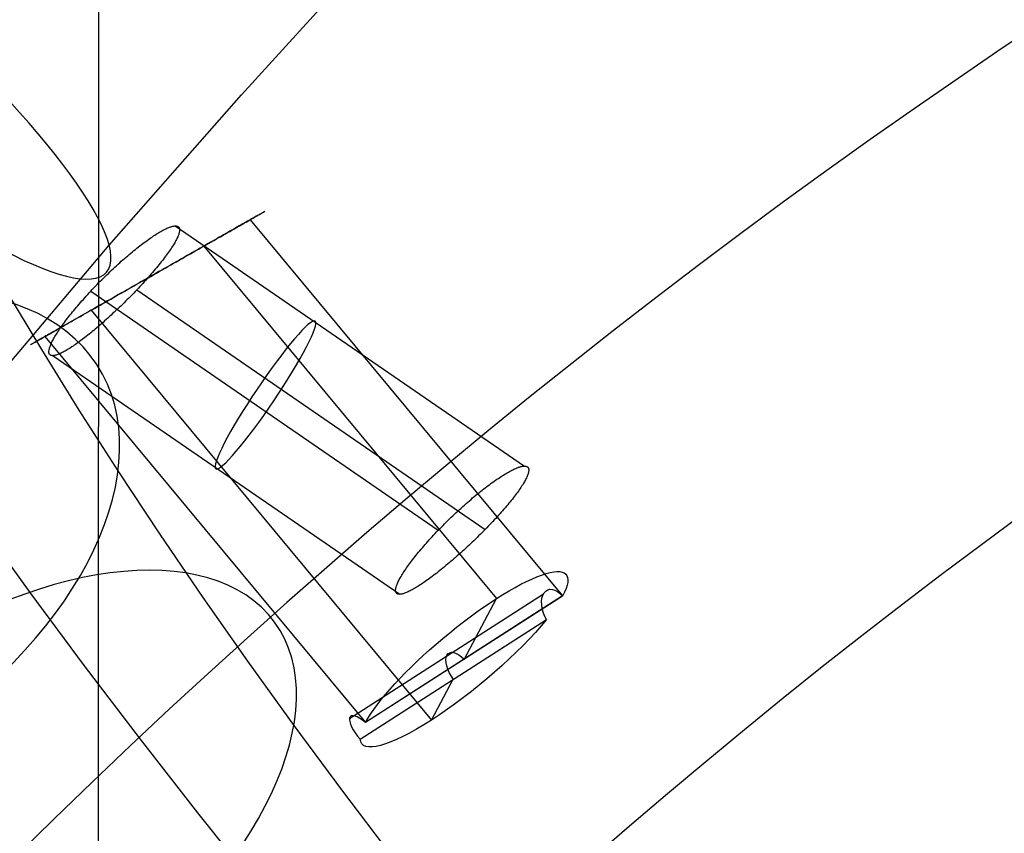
# Model space of a CAD drawing. Extents: x -260 to 296, y -277 to 294.
# Tile 111 of 241: x -180 to -157, y 169 to 187. Entities that reach past the tile are written whole.
import ezdxf

# ---------------------------------------------------------------- set-up
doc = ezdxf.new("R2010")
doc.units = 0
doc.layers.add('PREDEFINITO', color=7, linetype='CONTINUOUS')

msp = doc.modelspace()

# ---------------------------------------------------------------- linework, layer by layer
at = {"layer": 'PREDEFINITO'}
for p, q in [((-177.784, 198.536, 757.47), (-177.813, 113.667, 419.341)), ((-174.557, 185.381, 635.092), (-171.502, 188.732, 636.054)), ((-177.546, 181.978, 634.116), (-174.557, 185.381, 635.092)), ((-174.387, 182.539, 626.904), (-174.42, 182.521, 626.838)), ((-174.414, 182.524, 630.044), (-174.38, 182.543, 629.98)), ((-174.356, 182.557, 626.97), (-174.387, 182.539, 626.904)), ((-174.38, 182.543, 629.98), (-174.349, 182.561, 629.915)), ((-174.326, 182.574, 627.037), (-174.356, 182.557, 626.97)), ((-174.356, 182.557, 626.97), (-167.293, 174.047, 629.502)), ((-174.349, 182.561, 629.915), (-174.318, 182.579, 629.849)), ((-174.297, 182.591, 627.104), (-174.326, 182.574, 627.037)), ((-174.318, 182.579, 629.849), (-174.289, 182.595, 629.782)), ((-174.27, 182.606, 627.172), (-174.297, 182.591, 627.104)), ((-174.289, 182.595, 629.782), (-174.261, 182.611, 629.714)), ((-174.244, 182.621, 627.241), (-174.27, 182.606, 627.172)), ((-174.261, 182.611, 629.714), (-174.235, 182.626, 629.645)), ((-174.22, 182.635, 627.311), (-174.244, 182.621, 627.241)), ((-174.235, 182.626, 629.645), (-174.211, 182.64, 629.575)), ((-174.197, 182.648, 627.381), (-174.22, 182.635, 627.311)), ((-174.211, 182.64, 629.575), (-174.187, 182.653, 629.505)), ((-174.175, 182.66, 627.451), (-174.197, 182.648, 627.381)), ((-174.187, 182.653, 629.505), (-174.166, 182.665, 629.433)), ((-174.155, 182.671, 627.522), (-174.175, 182.66, 627.451)), ((-174.166, 182.665, 629.433), (-174.146, 182.677, 629.361)), ((-174.137, 182.682, 627.593), (-174.155, 182.671, 627.522)), ((-174.146, 182.677, 629.361), (-174.127, 182.687, 629.288)), ((-174.119, 182.692, 627.665), (-174.137, 182.682, 627.593)), ((-174.127, 182.687, 629.288), (-174.11, 182.697, 629.215)), ((-174.104, 182.701, 627.738), (-174.119, 182.692, 627.665)), ((-174.11, 182.697, 629.215), (-174.095, 182.706, 629.142)), ((-174.09, 182.709, 627.81), (-174.104, 182.701, 627.738)), ((-174.095, 182.706, 629.142), (-174.081, 182.713, 629.068)), ((-174.077, 182.716, 627.883), (-174.09, 182.709, 627.81)), ((-174.081, 182.713, 629.068), (-174.069, 182.72, 628.994)), ((-174.066, 182.722, 627.956), (-174.077, 182.716, 627.883)), ((-174.069, 182.72, 628.994), (-174.059, 182.726, 628.92)), ((-174.056, 182.728, 628.03), (-174.066, 182.722, 627.956)), ((-174.059, 182.726, 628.92), (-174.05, 182.731, 628.846)), ((-174.048, 182.733, 628.103), (-174.056, 182.728, 628.03)), ((-174.05, 182.731, 628.846), (-174.043, 182.735, 628.772)), ((-174.041, 182.736, 628.177), (-174.048, 182.733, 628.103)), ((-174.043, 182.735, 628.772), (-174.037, 182.739, 628.698)), ((-174.036, 182.739, 628.251), (-174.041, 182.736, 628.177)), ((-174.037, 182.739, 628.698), (-174.033, 182.741, 628.623)), ((-174.032, 182.741, 628.326), (-174.036, 182.739, 628.251)), ((-174.033, 182.741, 628.623), (-174.03, 182.742, 628.549)), ((-174.03, 182.743, 628.4), (-174.032, 182.741, 628.326)), ((-174.03, 182.742, 628.549), (-174.029, 182.743, 628.474)), ((-174.029, 182.743, 628.474), (-174.03, 182.743, 628.4)), ((-176.354, 182.304, 633.124), (-176.329, 182.317, 633.08)), ((-176.329, 182.317, 633.08), (-176.306, 182.33, 633.036)), ((-176.306, 182.33, 633.036), (-176.283, 182.341, 632.992)), ((-176.283, 182.341, 632.992), (-176.261, 182.352, 632.947)), ((-176.261, 182.352, 632.947), (-176.239, 182.362, 632.901)), ((-176.239, 182.362, 632.901), (-176.218, 182.371, 632.856)), ((-176.218, 182.371, 632.856), (-176.198, 182.379, 632.809)), ((-176.198, 182.379, 632.809), (-176.179, 182.387, 632.762)), ((-176.179, 182.387, 632.762), (-176.16, 182.393, 632.715)), ((-176.16, 182.393, 632.715), (-176.142, 182.399, 632.667)), ((-176.142, 182.399, 632.667), (-176.125, 182.404, 632.619)), ((-176.125, 182.404, 632.619), (-176.108, 182.408, 632.571)), ((-176.108, 182.408, 632.571), (-176.093, 182.412, 632.522)), ((-176.093, 182.412, 632.522), (-176.078, 182.414, 632.473)), ((-176.078, 182.414, 632.473), (-176.064, 182.416, 632.424)), ((-176.064, 182.416, 632.424), (-176.05, 182.416, 632.374)), ((-176.05, 182.416, 632.374), (-176.038, 182.416, 632.326)), ((-176.05, 182.416, 632.374), (-168.158, 176.985, 631.282)), ((-176.038, 182.416, 632.326), (-176.027, 182.415, 632.277)), ((-176.027, 182.415, 632.277), (-176.016, 182.413, 632.228)), ((-176.016, 182.413, 632.228), (-176.006, 182.411, 632.179)), ((-176.006, 182.411, 632.179), (-175.997, 182.407, 632.13)), ((-175.997, 182.407, 632.13), (-175.989, 182.403, 632.081)), ((-175.989, 182.403, 632.081), (-175.982, 182.398, 632.032)), ((-175.982, 182.398, 632.032), (-175.975, 182.392, 631.983)), ((-175.975, 182.392, 631.983), (-175.97, 182.385, 631.934)), ((-175.97, 182.385, 631.934), (-175.965, 182.378, 631.885)), ((-175.965, 182.378, 631.885), (-175.961, 182.37, 631.837)), ((-175.961, 182.37, 631.837), (-175.958, 182.36, 631.788)), ((-175.958, 182.36, 631.788), (-175.955, 182.351, 631.739)), ((-175.955, 182.351, 631.739), (-175.954, 182.34, 631.691)), ((-175.954, 182.316, 631.595), (-175.955, 182.303, 631.547)), ((-175.954, 182.34, 631.691), (-175.953, 182.328, 631.643)), ((-175.953, 182.328, 631.643), (-175.954, 182.316, 631.595)), ((-174.819, 182.293, 630.622), (-174.773, 182.32, 630.569)), ((-174.771, 182.321, 626.295), (-174.816, 182.295, 626.24)), ((-174.773, 182.32, 630.569), (-174.728, 182.345, 630.516)), ((-174.727, 182.346, 626.351), (-174.771, 182.321, 626.295)), ((-174.728, 182.345, 630.516), (-174.684, 182.37, 630.461)), ((-174.684, 182.37, 626.408), (-174.727, 182.346, 626.351)), ((-174.684, 182.37, 630.461), (-174.642, 182.394, 630.405)), ((-174.643, 182.394, 626.467), (-174.684, 182.37, 626.408)), ((-174.603, 182.417, 626.526), (-174.643, 182.394, 626.467)), ((-174.642, 182.394, 630.405), (-174.6, 182.418, 630.348)), ((-174.564, 182.439, 626.586), (-174.603, 182.417, 626.526)), ((-174.6, 182.418, 630.348), (-174.56, 182.441, 630.289)), ((-174.526, 182.46, 626.648), (-174.564, 182.439, 626.586)), ((-174.56, 182.441, 630.289), (-174.522, 182.463, 630.23)), ((-174.489, 182.481, 626.71), (-174.526, 182.46, 626.648)), ((-174.522, 182.463, 630.23), (-174.484, 182.484, 630.169)), ((-174.454, 182.501, 626.774), (-174.489, 182.481, 626.71)), ((-174.484, 182.484, 630.169), (-174.448, 182.504, 630.107)), ((-174.42, 182.521, 626.838), (-174.454, 182.501, 626.774)), ((-174.448, 182.504, 630.107), (-174.414, 182.524, 630.044)), ((-176.72, 182.065, 633.625), (-176.689, 182.088, 633.591)), ((-176.689, 182.088, 633.591), (-176.658, 182.11, 633.556)), ((-176.658, 182.11, 633.556), (-176.628, 182.131, 633.521)), ((-176.628, 182.131, 633.521), (-176.598, 182.152, 633.484)), ((-176.598, 182.152, 633.484), (-176.569, 182.171, 633.447)), ((-176.569, 182.171, 633.447), (-176.54, 182.191, 633.409)), ((-176.54, 182.191, 633.409), (-176.511, 182.209, 633.37)), ((-176.511, 182.209, 633.37), (-176.484, 182.227, 633.331)), ((-176.484, 182.227, 633.331), (-176.457, 182.244, 633.291)), ((-176.457, 182.244, 633.291), (-176.43, 182.26, 633.25)), ((-176.43, 182.26, 633.25), (-176.404, 182.275, 633.209)), ((-176.404, 182.275, 633.209), (-176.378, 182.29, 633.167)), ((-176.378, 182.29, 633.167), (-176.354, 182.304, 633.124)), ((-176.026, 182.106, 631.044), (-176.038, 182.084, 631)), ((-176.015, 182.128, 631.087), (-176.026, 182.106, 631.044)), ((-176.005, 182.149, 631.132), (-176.015, 182.128, 631.087)), ((-175.996, 182.169, 631.176), (-176.005, 182.149, 631.132)), ((-175.988, 182.189, 631.221), (-175.996, 182.169, 631.176)), ((-175.98, 182.207, 631.267), (-175.988, 182.189, 631.221)), ((-175.974, 182.225, 631.313), (-175.98, 182.207, 631.267)), ((-175.968, 182.242, 631.359), (-175.974, 182.225, 631.313)), ((-175.964, 182.259, 631.406), (-175.968, 182.242, 631.359)), ((-175.96, 182.274, 631.452), (-175.964, 182.259, 631.406)), ((-175.957, 182.289, 631.5), (-175.96, 182.274, 631.452)), ((-175.955, 182.303, 631.547), (-175.957, 182.289, 631.5)), ((-175.231, 182.059, 630.988), (-175.176, 182.09, 630.947)), ((-175.159, 182.1, 625.891), (-175.212, 182.07, 625.847)), ((-175.176, 182.09, 630.947), (-175.122, 182.121, 630.905)), ((-175.107, 182.129, 625.937), (-175.159, 182.1, 625.891)), ((-175.122, 182.121, 630.905), (-175.068, 182.152, 630.862)), ((-175.056, 182.159, 625.985), (-175.107, 182.129, 625.937)), ((-175.068, 182.152, 630.862), (-175.016, 182.181, 630.816)), ((-175.006, 182.187, 626.033), (-175.056, 182.159, 625.985)), ((-175.016, 182.181, 630.816), (-174.965, 182.21, 630.77)), ((-174.957, 182.215, 626.083), (-175.006, 182.187, 626.033)), ((-174.965, 182.21, 630.77), (-174.915, 182.239, 630.722)), ((-174.909, 182.242, 626.134), (-174.957, 182.215, 626.083)), ((-174.915, 182.239, 630.722), (-174.867, 182.266, 630.672)), ((-174.861, 182.269, 626.187), (-174.909, 182.242, 626.134)), ((-174.867, 182.266, 630.672), (-174.819, 182.293, 630.622)), ((-174.816, 182.295, 626.24), (-174.861, 182.269, 626.187)), ((-180.469, 178.525, 633.126), (-177.546, 181.978, 634.116)), ((-176.986, 181.859, 633.865), (-176.952, 181.887, 633.838)), ((-176.952, 181.887, 633.838), (-176.917, 181.914, 633.81)), ((-176.917, 181.914, 633.81), (-176.883, 181.941, 633.782)), ((-176.883, 181.941, 633.782), (-176.85, 181.967, 633.752)), ((-176.85, 181.967, 633.752), (-176.816, 181.993, 633.721)), ((-176.816, 181.993, 633.721), (-176.784, 182.017, 633.69)), ((-176.784, 182.017, 633.69), (-176.752, 182.042, 633.658)), ((-176.752, 182.042, 633.658), (-176.72, 182.065, 633.625)), ((-176.164, 181.878, 630.679), (-176.184, 181.85, 630.642)), ((-176.146, 181.906, 630.716), (-176.164, 181.878, 630.679)), ((-176.128, 181.933, 630.754), (-176.146, 181.906, 630.716)), ((-176.111, 181.96, 630.793), (-176.128, 181.933, 630.754)), ((-176.094, 181.986, 630.833), (-176.111, 181.96, 630.793)), ((-176.079, 182.011, 630.874), (-176.094, 181.986, 630.833)), ((-176.064, 182.036, 630.915), (-176.079, 182.011, 630.874)), ((-176.051, 182.06, 630.958), (-176.064, 182.036, 630.915)), ((-176.038, 182.084, 631), (-176.051, 182.06, 630.958)), ((-175.547, 181.879, 625.612), (-175.605, 181.846, 625.578)), ((-175.585, 181.858, 631.197), (-175.524, 181.892, 631.167)), ((-175.489, 181.912, 625.647), (-175.547, 181.879, 625.612)), ((-175.524, 181.892, 631.167), (-175.464, 181.927, 631.134)), ((-175.432, 181.944, 625.684), (-175.489, 181.912, 625.647)), ((-175.464, 181.927, 631.134), (-175.404, 181.961, 631.1)), ((-175.376, 181.976, 625.723), (-175.432, 181.944, 625.684)), ((-175.404, 181.961, 631.1), (-175.345, 181.994, 631.064)), ((-175.404, 181.961, 631.1), (-168.787, 173.989, 633.472)), ((-175.32, 182.008, 625.763), (-175.376, 181.976, 625.723)), ((-175.345, 181.994, 631.064), (-175.288, 182.027, 631.027)), ((-175.266, 182.039, 625.804), (-175.32, 182.008, 625.763)), ((-175.288, 182.027, 631.027), (-175.231, 182.059, 630.988)), ((-175.212, 182.07, 625.847), (-175.266, 182.039, 625.804)), ((-177.271, 181.616, 634.038), (-177.235, 181.648, 634.02)), ((-177.235, 181.648, 634.02), (-177.198, 181.679, 634.001)), ((-177.198, 181.679, 634.001), (-177.163, 181.71, 633.981)), ((-177.163, 181.71, 633.981), (-177.127, 181.741, 633.96)), ((-177.127, 181.741, 633.96), (-177.091, 181.771, 633.938)), ((-177.091, 181.771, 633.938), (-177.056, 181.801, 633.914)), ((-177.056, 181.801, 633.914), (-177.021, 181.83, 633.89)), ((-177.021, 181.83, 633.89), (-176.986, 181.859, 633.865)), ((-176.317, 181.668, 630.443), (-176.341, 181.636, 630.413)), ((-176.293, 181.7, 630.474), (-176.317, 181.668, 630.443)), ((-176.269, 181.731, 630.506), (-176.293, 181.7, 630.474)), ((-176.247, 181.761, 630.539), (-176.269, 181.731, 630.506)), ((-176.225, 181.791, 630.572), (-176.247, 181.761, 630.539)), ((-176.204, 181.821, 630.607), (-176.225, 181.791, 630.572)), ((-176.184, 181.85, 630.642), (-176.204, 181.821, 630.607)), ((-176.024, 181.608, 631.356), (-175.96, 181.644, 631.339)), ((-175.908, 181.674, 625.434), (-175.971, 181.638, 625.41)), ((-175.96, 181.644, 631.339), (-175.896, 181.68, 631.32)), ((-175.846, 181.709, 625.459), (-175.908, 181.674, 625.434)), ((-175.896, 181.68, 631.32), (-175.833, 181.716, 631.299)), ((-175.785, 181.744, 625.487), (-175.846, 181.709, 625.459)), ((-175.833, 181.716, 631.299), (-175.77, 181.752, 631.277)), ((-175.724, 181.778, 625.516), (-175.785, 181.744, 625.487)), ((-175.77, 181.752, 631.277), (-175.708, 181.787, 631.252)), ((-175.665, 181.812, 625.546), (-175.724, 181.778, 625.516)), ((-175.708, 181.787, 631.252), (-175.646, 181.823, 631.225)), ((-175.605, 181.846, 625.578), (-175.665, 181.812, 625.546)), ((-175.646, 181.823, 631.225), (-175.585, 181.858, 631.197)), ((-177.49, 181.415, 634.12), (-177.453, 181.449, 634.109)), ((-177.453, 181.449, 634.109), (-177.417, 181.483, 634.097)), ((-177.417, 181.483, 634.097), (-177.38, 181.517, 634.084)), ((-177.38, 181.517, 634.084), (-177.343, 181.55, 634.07)), ((-177.343, 181.55, 634.07), (-177.307, 181.583, 634.054)), ((-177.307, 181.583, 634.054), (-177.271, 181.616, 634.038)), ((-176.504, 181.435, 630.257), (-176.533, 181.401, 630.235)), ((-176.475, 181.47, 630.281), (-176.504, 181.435, 630.257)), ((-176.447, 181.504, 630.305), (-176.475, 181.47, 630.281)), ((-176.42, 181.537, 630.33), (-176.447, 181.504, 630.305)), ((-176.356, 181.419, 625.303), (-176.421, 181.382, 625.292)), ((-176.393, 181.571, 630.357), (-176.42, 181.537, 630.33)), ((-176.412, 181.387, 631.418), (-176.346, 181.424, 631.412)), ((-176.367, 181.604, 630.385), (-176.393, 181.571, 630.357)), ((-176.341, 181.636, 630.413), (-176.367, 181.604, 630.385)), ((-176.291, 181.455, 625.316), (-176.356, 181.419, 625.303)), ((-176.346, 181.424, 631.412), (-176.282, 181.461, 631.405)), ((-176.227, 181.492, 625.331), (-176.291, 181.455, 625.316)), ((-176.282, 181.461, 631.405), (-176.217, 181.498, 631.395)), ((-176.162, 181.529, 625.348), (-176.227, 181.492, 625.331)), ((-176.217, 181.498, 631.395), (-176.152, 181.535, 631.384)), ((-176.098, 181.565, 625.367), (-176.162, 181.529, 625.348)), ((-176.152, 181.535, 631.384), (-176.088, 181.571, 631.371)), ((-176.034, 181.602, 625.387), (-176.098, 181.565, 625.367)), ((-176.088, 181.571, 631.371), (-176.024, 181.608, 631.356)), ((-175.971, 181.638, 625.41), (-176.034, 181.602, 625.387)), ((-177.747, 181.164, 634.159), (-177.71, 181.2, 634.157)), ((-177.71, 181.2, 634.157), (-177.674, 181.237, 634.154)), ((-177.674, 181.237, 634.154), (-177.637, 181.273, 634.15)), ((-177.637, 181.273, 634.15), (-177.6, 181.309, 634.144)), ((-177.6, 181.309, 634.144), (-177.563, 181.344, 634.137)), ((-177.563, 181.344, 634.137), (-177.527, 181.38, 634.129)), ((-177.527, 181.38, 634.129), (-177.49, 181.415, 634.12)), ((-176.747, 181.196, 625.264), (-176.812, 181.159, 625.263)), ((-176.803, 181.164, 631.412), (-176.738, 181.201, 631.417)), ((-176.682, 181.233, 625.265), (-176.747, 181.196, 625.264)), ((-176.738, 181.201, 631.417), (-176.673, 181.238, 631.421)), ((-176.687, 181.225, 630.143), (-176.719, 181.189, 630.129)), ((-176.655, 181.26, 630.159), (-176.687, 181.225, 630.143)), ((-176.616, 181.27, 625.269), (-176.682, 181.233, 625.265)), ((-176.673, 181.238, 631.421), (-176.607, 181.275, 631.423)), ((-176.624, 181.296, 630.177), (-176.655, 181.26, 630.159)), ((-176.593, 181.331, 630.195), (-176.624, 181.296, 630.177)), ((-176.551, 181.307, 625.275), (-176.616, 181.27, 625.269)), ((-176.607, 181.275, 631.423), (-176.542, 181.313, 631.423)), ((-176.563, 181.366, 630.215), (-176.593, 181.331, 630.195)), ((-176.533, 181.401, 630.235), (-176.563, 181.366, 630.215)), ((-176.486, 181.345, 625.283), (-176.551, 181.307, 625.275)), ((-176.542, 181.313, 631.423), (-176.477, 181.35, 631.421)), ((-176.421, 181.382, 625.292), (-176.486, 181.345, 625.283)), ((-176.477, 181.35, 631.421), (-176.412, 181.387, 631.418)), ((-177.963, 180.938, 634.141), (-177.928, 180.977, 634.147)), ((-177.928, 180.977, 634.147), (-177.892, 181.014, 634.152)), ((-177.892, 181.014, 634.152), (-177.856, 181.052, 634.156)), ((-177.856, 181.052, 634.156), (-177.819, 181.09, 634.158)), ((-177.819, 181.09, 634.158), (-177.783, 181.127, 634.159)), ((-177.783, 181.127, 634.159), (-177.747, 181.164, 634.159)), ((-177.138, 180.974, 625.291), (-177.202, 180.937, 625.303)), ((-177.192, 180.942, 631.338), (-177.128, 180.979, 631.355)), ((-177.073, 181.01, 625.282), (-177.138, 180.974, 625.291)), ((-177.128, 180.979, 631.355), (-177.063, 181.016, 631.37)), ((-177.008, 181.047, 625.275), (-177.073, 181.01, 625.282)), ((-177.063, 181.016, 631.37), (-176.999, 181.053, 631.383)), ((-176.943, 181.084, 625.269), (-177.008, 181.047, 625.275)), ((-176.999, 181.053, 631.383), (-176.934, 181.09, 631.395)), ((-176.919, 180.973, 630.066), (-176.955, 180.935, 630.06)), ((-176.878, 181.122, 625.265), (-176.943, 181.084, 625.269)), ((-176.934, 181.09, 631.395), (-176.869, 181.127, 631.404)), ((-176.885, 181.009, 630.073), (-176.919, 180.973, 630.066)), ((-176.919, 180.973, 630.066), (-169.044, 175.553, 628.976)), ((-176.851, 181.045, 630.082), (-176.885, 181.009, 630.073)), ((-176.812, 181.159, 625.263), (-176.878, 181.122, 625.265)), ((-176.869, 181.127, 631.404), (-176.803, 181.164, 631.412)), ((-176.817, 181.081, 630.092), (-176.851, 181.045, 630.082)), ((-176.784, 181.117, 630.103), (-176.817, 181.081, 630.092)), ((-176.751, 181.153, 630.115), (-176.784, 181.117, 630.103)), ((-176.719, 181.189, 630.129), (-176.751, 181.153, 630.115)), ((-179.891, 180.969, 435.506), (-179.077, 179.618, 434.133)), ((-178.162, 180.72, 634.078), (-178.129, 180.756, 634.091)), ((-178.129, 180.756, 634.091), (-178.097, 180.792, 634.104)), ((-178.097, 180.792, 634.104), (-178.064, 180.829, 634.115)), ((-178.064, 180.829, 634.115), (-178.031, 180.865, 634.125)), ((-178.031, 180.865, 634.125), (-177.997, 180.902, 634.133)), ((-177.997, 180.902, 634.133), (-177.963, 180.938, 634.141)), ((-177.963, 180.938, 634.141), (-170.108, 175.532, 633.054)), ((-177.521, 180.755, 625.387), (-177.584, 180.719, 625.41)), ((-177.569, 180.728, 631.2), (-177.508, 180.763, 631.227)), ((-177.458, 180.791, 625.367), (-177.521, 180.755, 625.387)), ((-177.508, 180.763, 631.227), (-177.447, 180.798, 631.253)), ((-177.395, 180.827, 625.348), (-177.458, 180.791, 625.367)), ((-177.447, 180.798, 631.253), (-177.384, 180.834, 631.277)), ((-177.331, 180.864, 625.331), (-177.395, 180.827, 625.348)), ((-177.384, 180.834, 631.277), (-177.32, 180.87, 631.299)), ((-177.267, 180.9, 625.316), (-177.331, 180.864, 625.331)), ((-177.32, 180.87, 631.299), (-177.256, 180.906, 631.32)), ((-177.202, 180.937, 625.303), (-177.267, 180.9, 625.316)), ((-177.256, 180.906, 631.32), (-177.192, 180.942, 631.338)), ((-177.137, 180.75, 630.048), (-177.173, 180.713, 630.05)), ((-177.1, 180.786, 630.048), (-177.137, 180.75, 630.048)), ((-177.064, 180.823, 630.049), (-177.1, 180.786, 630.048)), ((-177.028, 180.86, 630.051), (-177.064, 180.823, 630.049)), ((-176.991, 180.898, 630.055), (-177.028, 180.86, 630.051)), ((-176.955, 180.935, 630.06), (-176.991, 180.898, 630.055)), ((-178.344, 180.506, 633.97), (-178.315, 180.541, 633.991)), ((-178.315, 180.541, 633.991), (-178.285, 180.576, 634.011)), ((-178.285, 180.576, 634.011), (-178.255, 180.612, 634.029)), ((-178.255, 180.612, 634.029), (-178.224, 180.648, 634.047)), ((-178.224, 180.648, 634.047), (-178.193, 180.684, 634.063)), ((-178.193, 180.684, 634.063), (-178.162, 180.72, 634.078)), ((-177.979, 180.495, 630.964), (-177.922, 180.527, 631.002)), ((-177.891, 180.545, 625.552), (-177.951, 180.511, 625.586)), ((-177.922, 180.527, 631.002), (-177.865, 180.559, 631.039)), ((-177.831, 180.579, 625.52), (-177.891, 180.545, 625.552)), ((-177.865, 180.559, 631.039), (-177.808, 180.592, 631.074)), ((-177.77, 180.614, 625.49), (-177.831, 180.579, 625.52)), ((-177.808, 180.592, 631.074), (-177.749, 180.626, 631.108)), ((-177.708, 180.649, 625.461), (-177.77, 180.614, 625.49)), ((-177.749, 180.626, 631.108), (-177.69, 180.659, 631.14)), ((-177.646, 180.684, 625.435), (-177.708, 180.649, 625.461)), ((-177.69, 180.659, 631.14), (-177.63, 180.693, 631.171)), ((-177.584, 180.719, 625.41), (-177.646, 180.684, 625.435)), ((-177.63, 180.693, 631.171), (-177.569, 180.728, 631.2)), ((-177.357, 180.535, 630.078), (-177.394, 180.5, 630.087)), ((-177.32, 180.57, 630.07), (-177.357, 180.535, 630.078)), ((-177.284, 180.605, 630.063), (-177.32, 180.57, 630.07)), ((-177.247, 180.641, 630.057), (-177.284, 180.605, 630.063)), ((-177.21, 180.677, 630.053), (-177.247, 180.641, 630.057)), ((-177.173, 180.713, 630.05), (-177.21, 180.677, 630.053)), ((-178.507, 180.3, 633.82), (-178.481, 180.334, 633.848)), ((-178.481, 180.334, 633.848), (-178.455, 180.367, 633.875)), ((-178.455, 180.367, 633.875), (-178.428, 180.402, 633.9)), ((-178.428, 180.402, 633.9), (-178.4, 180.436, 633.925)), ((-178.4, 180.436, 633.925), (-178.372, 180.471, 633.948)), ((-178.372, 180.471, 633.948), (-178.344, 180.506, 633.97)), ((-178.349, 180.284, 630.653), (-178.298, 180.313, 630.702)), ((-178.286, 180.32, 625.825), (-178.338, 180.29, 625.87)), ((-178.298, 180.313, 630.702), (-178.247, 180.342, 630.749)), ((-178.233, 180.35, 625.781), (-178.286, 180.32, 625.825)), ((-178.247, 180.342, 630.749), (-178.195, 180.371, 630.795)), ((-178.179, 180.381, 625.739), (-178.233, 180.35, 625.781)), ((-178.195, 180.371, 630.795), (-178.142, 180.402, 630.839)), ((-178.123, 180.413, 625.699), (-178.179, 180.381, 625.739)), ((-178.142, 180.402, 630.839), (-178.089, 180.432, 630.882)), ((-178.067, 180.445, 625.66), (-178.123, 180.413, 625.699)), ((-178.089, 180.432, 630.882), (-178.034, 180.463, 630.924)), ((-178.009, 180.477, 625.622), (-178.067, 180.445, 625.66)), ((-178.034, 180.463, 630.924), (-177.979, 180.495, 630.964)), ((-177.951, 180.511, 625.586), (-178.009, 180.477, 625.622)), ((-177.951, 180.511, 625.586), (-170.257, 171.242, 628.345)), ((-177.576, 180.332, 630.152), (-177.612, 180.299, 630.168)), ((-177.54, 180.365, 630.136), (-177.576, 180.332, 630.152)), ((-177.503, 180.398, 630.122), (-177.54, 180.365, 630.136)), ((-177.467, 180.432, 630.109), (-177.503, 180.398, 630.122)), ((-177.43, 180.466, 630.098), (-177.467, 180.432, 630.109)), ((-177.394, 180.5, 630.087), (-177.43, 180.466, 630.098)), ((-178.67, 180.101, 626.225), (-178.713, 180.077, 626.281)), ((-178.711, 180.078, 630.22), (-178.67, 180.101, 630.278)), ((-178.626, 180.126, 626.171), (-178.67, 180.101, 626.225)), ((-178.67, 180.101, 630.278), (-178.627, 180.125, 630.335)), ((-178.665, 180.08, 633.598), (-178.645, 180.11, 633.632)), ((-178.645, 180.11, 633.632), (-178.624, 180.141, 633.666)), ((-178.627, 180.125, 630.335), (-178.584, 180.15, 630.391)), ((-178.581, 180.152, 626.117), (-178.626, 180.126, 626.171)), ((-178.624, 180.141, 633.666), (-178.602, 180.172, 633.699)), ((-178.602, 180.172, 633.699), (-178.579, 180.203, 633.731)), ((-178.584, 180.15, 630.391), (-178.539, 180.176, 630.446)), ((-178.535, 180.178, 626.065), (-178.581, 180.152, 626.117)), ((-178.579, 180.203, 633.731), (-178.556, 180.235, 633.761)), ((-178.556, 180.235, 633.761), (-178.531, 180.267, 633.791)), ((-178.539, 180.176, 630.446), (-178.493, 180.202, 630.5)), ((-178.488, 180.205, 626.014), (-178.535, 180.178, 626.065)), ((-178.531, 180.267, 633.791), (-178.507, 180.3, 633.82)), ((-178.493, 180.202, 630.5), (-178.446, 180.229, 630.552)), ((-178.439, 180.233, 625.965), (-178.488, 180.205, 626.014)), ((-178.446, 180.229, 630.552), (-178.398, 180.256, 630.603)), ((-178.389, 180.261, 625.917), (-178.439, 180.233, 625.965)), ((-178.398, 180.256, 630.603), (-178.349, 180.284, 630.653)), ((-178.338, 180.29, 625.87), (-178.389, 180.261, 625.917)), ((-177.86, 180.084, 630.315), (-177.895, 180.055, 630.34)), ((-177.825, 180.113, 630.291), (-177.86, 180.084, 630.315)), ((-177.79, 180.143, 630.268), (-177.825, 180.113, 630.291)), ((-177.755, 180.173, 630.245), (-177.79, 180.143, 630.268)), ((-177.72, 180.204, 630.224), (-177.755, 180.173, 630.245)), ((-177.684, 180.235, 630.204), (-177.72, 180.204, 630.224)), ((-177.648, 180.267, 630.186), (-177.684, 180.235, 630.204)), ((-177.612, 180.299, 630.168), (-177.648, 180.267, 630.186)), ((-179.093, 179.86, 626.973), (-179.119, 179.846, 627.042)), ((-179.11, 179.851, 629.445), (-179.084, 179.865, 629.514)), ((-179.065, 179.876, 626.905), (-179.093, 179.86, 626.973)), ((-179.084, 179.865, 629.514), (-179.057, 179.881, 629.582)), ((-179.036, 179.893, 626.838), (-179.065, 179.876, 626.905)), ((-179.057, 179.881, 629.582), (-179.029, 179.897, 629.65)), ((-179.006, 179.91, 626.772), (-179.036, 179.893, 626.838)), ((-179.029, 179.897, 629.65), (-178.999, 179.914, 629.717)), ((-178.974, 179.928, 626.707), (-179.006, 179.91, 626.772)), ((-178.999, 179.914, 629.717), (-178.967, 179.932, 629.783)), ((-178.999, 179.914, 629.717), (-171.752, 171.183, 632.315)), ((-178.941, 179.947, 626.643), (-178.974, 179.928, 626.707)), ((-178.967, 179.932, 629.783), (-178.934, 179.951, 629.848)), ((-178.906, 179.967, 626.58), (-178.941, 179.947, 626.643)), ((-178.934, 179.951, 629.848), (-178.9, 179.97, 629.913)), ((-178.87, 179.987, 626.518), (-178.906, 179.967, 626.58)), ((-178.9, 179.97, 629.913), (-178.865, 179.99, 629.976)), ((-178.833, 180.009, 626.457), (-178.87, 179.987, 626.518)), ((-178.865, 179.99, 629.976), (-178.828, 180.011, 630.039)), ((-178.794, 180.031, 626.397), (-178.833, 180.009, 626.457)), ((-178.828, 180.011, 630.039), (-178.791, 180.033, 630.1)), ((-178.814, 179.838, 633.247), (-178.801, 179.863, 633.289)), ((-178.801, 179.863, 633.289), (-178.786, 179.888, 633.33)), ((-178.754, 180.053, 626.339), (-178.794, 180.031, 626.397)), ((-178.791, 180.033, 630.1), (-178.752, 180.055, 630.161)), ((-178.786, 179.888, 633.33), (-178.772, 179.914, 633.371)), ((-178.772, 179.914, 633.371), (-178.756, 179.94, 633.411)), ((-178.756, 179.94, 633.411), (-178.739, 179.967, 633.45)), ((-178.713, 180.077, 626.281), (-178.754, 180.053, 626.339)), ((-178.752, 180.055, 630.161), (-178.711, 180.078, 630.22)), ((-178.739, 179.967, 633.45), (-178.722, 179.994, 633.488)), ((-178.722, 179.994, 633.488), (-178.704, 180.022, 633.525)), ((-178.704, 180.022, 633.525), (-178.685, 180.051, 633.562)), ((-178.685, 180.051, 633.562), (-178.665, 180.08, 633.598)), ((-178.127, 179.87, 630.546), (-178.158, 179.846, 630.579)), ((-178.095, 179.894, 630.514), (-178.127, 179.87, 630.546)), ((-178.063, 179.919, 630.483), (-178.095, 179.894, 630.514)), ((-178.03, 179.945, 630.453), (-178.063, 179.919, 630.483)), ((-177.996, 179.972, 630.423), (-178.03, 179.945, 630.453)), ((-177.963, 179.999, 630.394), (-177.996, 179.972, 630.423)), ((-177.929, 180.027, 630.367), (-177.963, 179.999, 630.394)), ((-177.895, 180.055, 630.34), (-177.929, 180.027, 630.367)), ((-179.324, 179.729, 628.138), (-179.325, 179.728, 628.212)), ((-179.325, 179.728, 628.212), (-179.324, 179.729, 628.287)), ((-179.322, 179.73, 628.063), (-179.324, 179.729, 628.138)), ((-179.324, 179.729, 628.287), (-179.322, 179.73, 628.361)), ((-179.317, 179.733, 627.989), (-179.322, 179.73, 628.063)), ((-179.322, 179.73, 628.361), (-179.319, 179.732, 628.435)), ((-179.319, 179.732, 628.435), (-179.313, 179.735, 628.509)), ((-179.312, 179.736, 627.915), (-179.317, 179.733, 627.989)), ((-179.313, 179.735, 628.509), (-179.307, 179.739, 628.583)), ((-179.305, 179.74, 627.84), (-179.312, 179.736, 627.915)), ((-179.307, 179.739, 628.583), (-179.298, 179.743, 628.657)), ((-179.296, 179.745, 627.766), (-179.305, 179.74, 627.84)), ((-179.298, 179.743, 628.657), (-179.289, 179.749, 628.73)), ((-179.285, 179.751, 627.692), (-179.296, 179.745, 627.766)), ((-179.289, 179.749, 628.73), (-179.278, 179.755, 628.804)), ((-179.273, 179.758, 627.619), (-179.285, 179.751, 627.692)), ((-179.278, 179.755, 628.804), (-179.265, 179.763, 628.876)), ((-179.26, 179.766, 627.545), (-179.273, 179.758, 627.619)), ((-179.265, 179.763, 628.876), (-179.251, 179.771, 628.949)), ((-179.244, 179.774, 627.472), (-179.26, 179.766, 627.545)), ((-179.251, 179.771, 628.949), (-179.235, 179.78, 629.021)), ((-179.227, 179.784, 627.399), (-179.244, 179.774, 627.472)), ((-179.235, 179.78, 629.021), (-179.218, 179.789, 629.093)), ((-179.209, 179.795, 627.326), (-179.227, 179.784, 627.399)), ((-179.218, 179.789, 629.093), (-179.199, 179.8, 629.165)), ((-179.189, 179.806, 627.253), (-179.209, 179.795, 627.326)), ((-179.199, 179.8, 629.165), (-179.179, 179.811, 629.236)), ((-179.167, 179.818, 627.182), (-179.189, 179.806, 627.253)), ((-179.179, 179.811, 629.236), (-179.158, 179.824, 629.306)), ((-179.144, 179.832, 627.111), (-179.167, 179.818, 627.182)), ((-179.158, 179.824, 629.306), (-179.135, 179.837, 629.376)), ((-179.119, 179.846, 627.042), (-179.144, 179.832, 627.111)), ((-179.135, 179.837, 629.376), (-179.11, 179.851, 629.445)), ((-178.902, 179.623, 632.752), (-178.898, 179.639, 632.799)), ((-178.898, 179.639, 632.799), (-178.894, 179.655, 632.846)), ((-178.894, 179.655, 632.846), (-178.888, 179.672, 632.892)), ((-178.888, 179.672, 632.892), (-178.882, 179.69, 632.938)), ((-178.882, 179.69, 632.938), (-178.875, 179.709, 632.983)), ((-178.875, 179.709, 632.983), (-178.867, 179.729, 633.028)), ((-178.867, 179.729, 633.028), (-178.858, 179.749, 633.073)), ((-178.858, 179.749, 633.073), (-178.848, 179.77, 633.117)), ((-178.848, 179.77, 633.117), (-178.838, 179.792, 633.161)), ((-178.838, 179.792, 633.161), (-178.826, 179.815, 633.204)), ((-178.826, 179.815, 633.204), (-178.814, 179.838, 633.247)), ((-178.444, 179.646, 630.954), (-178.469, 179.63, 630.995)), ((-178.417, 179.663, 630.913), (-178.444, 179.646, 630.954)), ((-178.391, 179.68, 630.873), (-178.417, 179.663, 630.913)), ((-178.363, 179.698, 630.833), (-178.391, 179.68, 630.873)), ((-178.336, 179.717, 630.795), (-178.363, 179.698, 630.833)), ((-178.307, 179.737, 630.757), (-178.336, 179.717, 630.795)), ((-178.278, 179.757, 630.72), (-178.307, 179.737, 630.757)), ((-178.249, 179.778, 630.684), (-178.278, 179.757, 630.72)), ((-178.219, 179.8, 630.648), (-178.249, 179.778, 630.684)), ((-178.189, 179.823, 630.613), (-178.219, 179.8, 630.648)), ((-178.158, 179.846, 630.579), (-178.189, 179.823, 630.613)), ((-179.077, 179.618, 434.133), (-178.229, 178.253, 432.794)), ((-178.908, 179.581, 632.61), (-178.907, 179.594, 632.657)), ((-178.908, 179.569, 632.562), (-178.908, 179.581, 632.61)), ((-178.908, 179.557, 632.514), (-178.908, 179.569, 632.562)), ((-178.906, 179.546, 632.465), (-178.908, 179.557, 632.514)), ((-178.907, 179.594, 632.657), (-178.905, 179.608, 632.705)), ((-178.904, 179.536, 632.417), (-178.906, 179.546, 632.465)), ((-178.905, 179.608, 632.705), (-178.902, 179.623, 632.752)), ((-178.901, 179.527, 632.368), (-178.904, 179.536, 632.417)), ((-178.897, 179.519, 632.319), (-178.901, 179.527, 632.368)), ((-178.893, 179.512, 632.27), (-178.897, 179.519, 632.319)), ((-178.887, 179.505, 632.221), (-178.893, 179.512, 632.27)), ((-178.881, 179.499, 632.172), (-178.887, 179.505, 632.221)), ((-178.874, 179.494, 632.123), (-178.881, 179.499, 632.172)), ((-178.866, 179.49, 632.074), (-178.874, 179.494, 632.123)), ((-178.857, 179.487, 632.025), (-178.866, 179.49, 632.074)), ((-178.848, 179.485, 631.976), (-178.857, 179.487, 632.025)), ((-178.837, 179.483, 631.927), (-178.848, 179.485, 631.976)), ((-178.826, 179.482, 631.879), (-178.837, 179.483, 631.927)), ((-178.814, 179.482, 631.83), (-178.826, 179.482, 631.879)), ((-178.801, 179.483, 631.78), (-178.814, 179.482, 631.83)), ((-178.814, 179.482, 631.83), (-170.974, 174.086, 630.745)), ((-178.788, 179.485, 631.731), (-178.801, 179.483, 631.78)), ((-178.773, 179.488, 631.682), (-178.788, 179.485, 631.731)), ((-178.758, 179.492, 631.633), (-178.773, 179.488, 631.682)), ((-178.742, 179.496, 631.585), (-178.758, 179.492, 631.633)), ((-178.725, 179.501, 631.537), (-178.742, 179.496, 631.585)), ((-178.708, 179.508, 631.489), (-178.725, 179.501, 631.537)), ((-178.689, 179.515, 631.442), (-178.708, 179.508, 631.489)), ((-178.67, 179.522, 631.395), (-178.689, 179.515, 631.442)), ((-178.651, 179.531, 631.349), (-178.67, 179.522, 631.395)), ((-178.63, 179.541, 631.303), (-178.651, 179.531, 631.349)), ((-178.609, 179.551, 631.257), (-178.63, 179.541, 631.303)), ((-178.588, 179.562, 631.212), (-178.609, 179.551, 631.257)), ((-178.565, 179.574, 631.168), (-178.588, 179.562, 631.212)), ((-178.542, 179.587, 631.124), (-178.565, 179.574, 631.168)), ((-178.518, 179.601, 631.08), (-178.542, 179.587, 631.124)), ((-178.494, 179.615, 631.037), (-178.518, 179.601, 631.08)), ((-178.469, 179.63, 630.995), (-178.494, 179.615, 631.037)), ((-178.229, 178.253, 432.794), (-177.346, 176.875, 431.491)), ((-168.27, 176.963, 631.624), (-168.252, 176.969, 631.576)), ((-168.252, 176.969, 631.576), (-168.235, 176.974, 631.528)), ((-168.235, 176.974, 631.528), (-168.218, 176.977, 631.479)), ((-168.218, 176.977, 631.479), (-168.202, 176.981, 631.43)), ((-168.202, 176.981, 631.43), (-168.186, 176.983, 631.381)), ((-168.186, 176.983, 631.381), (-168.172, 176.984, 631.332)), ((-168.172, 176.984, 631.332), (-168.158, 176.985, 631.282)), ((-168.158, 176.985, 631.282), (-168.146, 176.984, 631.233)), ((-168.146, 176.984, 631.233), (-168.134, 176.983, 631.185)), ((-168.134, 176.983, 631.185), (-168.124, 176.981, 631.136)), ((-168.124, 176.981, 631.136), (-168.114, 176.979, 631.087)), ((-168.114, 176.979, 631.087), (-168.104, 176.975, 631.038)), ((-168.104, 176.975, 631.038), (-168.096, 176.971, 630.989)), ((-168.096, 176.971, 630.989), (-168.089, 176.966, 630.94)), ((-168.089, 176.966, 630.94), (-168.082, 176.96, 630.891)), ((-177.346, 176.875, 431.491), (-176.405, 175.449, 430.189)), ((-168.717, 176.727, 632.394), (-168.687, 176.747, 632.357)), ((-168.687, 176.747, 632.357), (-168.658, 176.765, 632.319)), ((-168.658, 176.765, 632.319), (-168.629, 176.783, 632.28)), ((-168.629, 176.783, 632.28), (-168.601, 176.801, 632.241)), ((-168.601, 176.801, 632.241), (-168.573, 176.817, 632.2)), ((-168.573, 176.817, 632.2), (-168.546, 176.833, 632.16)), ((-168.546, 176.833, 632.16), (-168.519, 176.848, 632.118)), ((-168.519, 176.848, 632.118), (-168.493, 176.863, 632.076)), ((-168.493, 176.863, 632.076), (-168.468, 176.876, 632.033)), ((-168.468, 176.876, 632.033), (-168.443, 176.889, 631.99)), ((-168.443, 176.889, 631.99), (-168.419, 176.901, 631.946)), ((-168.419, 176.901, 631.946), (-168.396, 176.913, 631.901)), ((-168.396, 176.913, 631.901), (-168.373, 176.923, 631.856)), ((-168.373, 176.923, 631.856), (-168.351, 176.933, 631.81)), ((-168.351, 176.933, 631.81), (-168.33, 176.942, 631.764)), ((-168.33, 176.942, 631.764), (-168.309, 176.95, 631.718)), ((-168.309, 176.95, 631.718), (-168.29, 176.957, 631.671)), ((-168.29, 176.957, 631.671), (-168.27, 176.963, 631.624)), ((-168.095, 176.756, 630.129), (-168.103, 176.737, 630.084)), ((-168.087, 176.775, 630.175), (-168.095, 176.756, 630.129)), ((-168.081, 176.793, 630.221), (-168.087, 176.775, 630.175)), ((-168.082, 176.96, 630.891), (-168.076, 176.953, 630.842)), ((-168.075, 176.81, 630.267), (-168.081, 176.793, 630.221)), ((-168.076, 176.953, 630.842), (-168.071, 176.945, 630.793)), ((-168.07, 176.826, 630.313), (-168.075, 176.81, 630.267)), ((-168.071, 176.945, 630.793), (-168.067, 176.937, 630.745)), ((-168.066, 176.842, 630.36), (-168.07, 176.826, 630.313)), ((-168.067, 176.937, 630.745), (-168.064, 176.928, 630.696)), ((-168.063, 176.856, 630.408), (-168.066, 176.842, 630.36)), ((-168.064, 176.928, 630.696), (-168.062, 176.918, 630.647)), ((-168.061, 176.87, 630.455), (-168.063, 176.856, 630.408)), ((-168.062, 176.918, 630.647), (-168.06, 176.907, 630.599)), ((-168.06, 176.883, 630.503), (-168.061, 176.87, 630.455)), ((-168.06, 176.907, 630.599), (-168.06, 176.896, 630.551)), ((-168.06, 176.896, 630.551), (-168.06, 176.883, 630.503)), ((-169.042, 176.494, 632.72), (-169.008, 176.52, 632.692)), ((-169.008, 176.52, 632.692), (-168.974, 176.546, 632.662)), ((-168.974, 176.546, 632.662), (-168.94, 176.571, 632.631)), ((-168.94, 176.571, 632.631), (-168.906, 176.595, 632.6)), ((-168.906, 176.595, 632.6), (-168.874, 176.619, 632.568)), ((-168.874, 176.619, 632.568), (-168.841, 176.642, 632.535)), ((-168.841, 176.642, 632.535), (-168.81, 176.664, 632.501)), ((-168.81, 176.664, 632.501), (-168.778, 176.686, 632.466)), ((-168.778, 176.686, 632.466), (-168.747, 176.707, 632.43)), ((-168.747, 176.707, 632.43), (-168.717, 176.727, 632.394)), ((-168.22, 176.529, 629.701), (-168.238, 176.502, 629.662)), ((-168.204, 176.555, 629.741), (-168.22, 176.529, 629.701)), ((-168.188, 176.58, 629.781), (-168.204, 176.555, 629.741)), ((-168.173, 176.605, 629.823), (-168.188, 176.58, 629.781)), ((-168.159, 176.629, 629.865), (-168.173, 176.605, 629.823)), ((-168.146, 176.652, 629.908), (-168.159, 176.629, 629.865)), ((-168.134, 176.674, 629.951), (-168.146, 176.652, 629.908)), ((-168.123, 176.696, 629.995), (-168.134, 176.674, 629.951)), ((-168.112, 176.717, 630.039), (-168.123, 176.696, 629.995)), ((-168.103, 176.737, 630.084), (-168.112, 176.717, 630.039)), ((-169.292, 176.294, 632.892), (-169.256, 176.324, 632.871)), ((-169.256, 176.324, 632.871), (-169.219, 176.354, 632.848)), ((-169.219, 176.354, 632.848), (-169.183, 176.383, 632.825)), ((-169.183, 176.383, 632.825), (-169.148, 176.411, 632.8)), ((-169.148, 176.411, 632.8), (-169.112, 176.439, 632.775)), ((-169.112, 176.439, 632.775), (-169.077, 176.467, 632.748)), ((-169.077, 176.467, 632.748), (-169.042, 176.494, 632.72)), ((-168.382, 176.302, 629.414), (-168.406, 176.271, 629.382)), ((-168.359, 176.332, 629.446), (-168.382, 176.302, 629.414)), ((-168.337, 176.362, 629.48), (-168.359, 176.332, 629.446)), ((-168.315, 176.391, 629.514), (-168.337, 176.362, 629.48)), ((-168.295, 176.42, 629.55), (-168.315, 176.391, 629.514)), ((-168.275, 176.448, 629.586), (-168.295, 176.42, 629.55)), ((-168.256, 176.475, 629.624), (-168.275, 176.448, 629.586)), ((-168.238, 176.502, 629.662), (-168.256, 176.475, 629.624)), ((-169.55, 176.07, 633.008), (-169.513, 176.103, 632.995)), ((-169.513, 176.103, 632.995), (-169.476, 176.136, 632.981)), ((-169.476, 176.136, 632.981), (-169.439, 176.168, 632.965)), ((-169.439, 176.168, 632.965), (-169.402, 176.2, 632.949)), ((-169.402, 176.2, 632.949), (-169.365, 176.232, 632.931)), ((-169.365, 176.232, 632.931), (-169.328, 176.263, 632.912)), ((-169.328, 176.263, 632.912), (-169.292, 176.294, 632.892)), ((-168.564, 176.077, 629.213), (-168.592, 176.043, 629.189)), ((-168.536, 176.11, 629.239), (-168.564, 176.077, 629.213)), ((-168.508, 176.143, 629.265), (-168.536, 176.11, 629.239)), ((-168.482, 176.176, 629.293), (-168.508, 176.143, 629.265)), ((-168.456, 176.208, 629.322), (-168.482, 176.176, 629.293)), ((-168.43, 176.24, 629.351), (-168.456, 176.208, 629.322)), ((-168.406, 176.271, 629.382), (-168.43, 176.24, 629.351)), ((-169.812, 175.827, 633.066), (-169.775, 175.863, 633.061)), ((-169.775, 175.863, 633.061), (-169.738, 175.898, 633.056)), ((-169.738, 175.898, 633.056), (-169.7, 175.933, 633.049)), ((-169.7, 175.933, 633.049), (-169.663, 175.968, 633.041)), ((-169.663, 175.968, 633.041), (-169.625, 176.002, 633.031)), ((-169.625, 176.002, 633.031), (-169.588, 176.036, 633.02)), ((-169.588, 176.036, 633.02), (-169.55, 176.07, 633.008)), ((-168.744, 175.871, 629.086), (-168.775, 175.836, 629.069)), ((-168.712, 175.906, 629.104), (-168.744, 175.871, 629.086)), ((-168.682, 175.941, 629.123), (-168.712, 175.906, 629.104)), ((-168.651, 175.975, 629.144), (-168.682, 175.941, 629.123)), ((-168.622, 176.009, 629.166), (-168.651, 175.975, 629.144)), ((-168.592, 176.043, 629.189), (-168.622, 176.009, 629.166)), ((-180.512, 175.753, 418.71), (-179.342, 174.128, 417.375)), ((-170.035, 175.607, 633.065), (-169.998, 175.644, 633.068)), ((-169.998, 175.644, 633.068), (-169.961, 175.681, 633.07)), ((-169.961, 175.681, 633.07), (-169.924, 175.718, 633.071)), ((-169.924, 175.718, 633.071), (-169.887, 175.755, 633.071)), ((-169.887, 175.755, 633.071), (-169.85, 175.791, 633.069)), ((-169.85, 175.791, 633.069), (-169.812, 175.827, 633.066)), ((-168.94, 175.66, 629.001), (-168.975, 175.624, 628.992)), ((-168.907, 175.695, 629.012), (-168.94, 175.66, 629.001)), ((-168.873, 175.731, 629.025), (-168.907, 175.695, 629.012)), ((-168.84, 175.766, 629.038), (-168.873, 175.731, 629.025)), ((-168.807, 175.801, 629.053), (-168.84, 175.766, 629.038)), ((-168.775, 175.836, 629.069), (-168.807, 175.801, 629.053)), ((-176.405, 175.449, 430.189), (-175.429, 174.013, 428.924)), ((-170.244, 175.388, 633.017), (-170.21, 175.424, 633.028)), ((-170.21, 175.424, 633.028), (-170.176, 175.46, 633.038)), ((-170.176, 175.46, 633.038), (-170.142, 175.496, 633.046)), ((-170.142, 175.496, 633.046), (-170.108, 175.532, 633.054)), ((-170.108, 175.532, 633.054), (-170.071, 175.569, 633.06)), ((-170.071, 175.569, 633.06), (-170.035, 175.607, 633.065)), ((-169.154, 175.442, 628.961), (-169.192, 175.405, 628.959)), ((-169.118, 175.478, 628.965), (-169.154, 175.442, 628.961)), ((-169.081, 175.515, 628.97), (-169.118, 175.478, 628.965)), ((-169.044, 175.553, 628.976), (-169.081, 175.515, 628.97)), ((-169.009, 175.588, 628.983), (-169.044, 175.553, 628.976)), ((-168.975, 175.624, 628.992), (-169.009, 175.588, 628.983)), ((-170.435, 175.174, 632.925), (-170.404, 175.209, 632.943)), ((-170.404, 175.209, 632.943), (-170.373, 175.245, 632.96)), ((-170.373, 175.245, 632.96), (-170.341, 175.28, 632.976)), ((-170.341, 175.28, 632.976), (-170.309, 175.316, 632.991)), ((-170.309, 175.316, 632.991), (-170.277, 175.352, 633.004)), ((-170.277, 175.352, 633.004), (-170.244, 175.388, 633.017)), ((-169.415, 175.19, 628.974), (-169.453, 175.155, 628.981)), ((-169.378, 175.225, 628.968), (-169.415, 175.19, 628.974)), ((-169.341, 175.261, 628.964), (-169.378, 175.225, 628.968)), ((-169.303, 175.296, 628.961), (-169.341, 175.261, 628.964)), ((-169.266, 175.332, 628.959), (-169.303, 175.296, 628.961)), ((-169.229, 175.368, 628.958), (-169.266, 175.332, 628.959)), ((-169.192, 175.405, 628.959), (-169.229, 175.368, 628.958)), ((-170.634, 174.934, 632.762), (-170.608, 174.967, 632.789)), ((-170.608, 174.967, 632.789), (-170.58, 175.001, 632.815)), ((-170.58, 175.001, 632.815), (-170.552, 175.035, 632.839)), ((-170.552, 175.035, 632.839), (-170.524, 175.07, 632.862)), ((-170.524, 175.07, 632.862), (-170.495, 175.104, 632.884)), ((-170.495, 175.104, 632.884), (-170.465, 175.139, 632.905)), ((-170.465, 175.139, 632.905), (-170.435, 175.174, 632.925)), ((-169.639, 174.985, 629.034), (-169.676, 174.952, 629.048)), ((-169.602, 175.019, 629.021), (-169.639, 174.985, 629.034)), ((-169.565, 175.052, 629.009), (-169.602, 175.019, 629.021)), ((-169.528, 175.086, 628.998), (-169.565, 175.052, 629.009)), ((-169.49, 175.12, 628.989), (-169.528, 175.086, 628.998)), ((-169.453, 175.155, 628.981), (-169.49, 175.12, 628.989)), ((-170.801, 174.712, 632.547), (-170.78, 174.743, 632.581)), ((-170.78, 174.743, 632.581), (-170.757, 174.773, 632.614)), ((-170.757, 174.773, 632.614), (-170.734, 174.804, 632.645)), ((-170.734, 174.804, 632.645), (-170.71, 174.836, 632.676)), ((-170.71, 174.836, 632.676), (-170.686, 174.868, 632.706)), ((-170.686, 174.868, 632.706), (-170.66, 174.901, 632.735)), ((-170.66, 174.901, 632.735), (-170.634, 174.934, 632.762)), ((-169.896, 174.764, 629.158), (-169.931, 174.734, 629.18)), ((-169.86, 174.794, 629.137), (-169.896, 174.764, 629.158)), ((-169.823, 174.825, 629.117), (-169.86, 174.794, 629.137)), ((-169.787, 174.856, 629.098), (-169.823, 174.825, 629.117)), ((-169.75, 174.888, 629.08), (-169.787, 174.856, 629.098)), ((-169.713, 174.92, 629.063), (-169.75, 174.888, 629.08)), ((-169.676, 174.952, 629.048), (-169.713, 174.92, 629.063)), ((-170.946, 174.491, 632.245), (-170.93, 174.517, 632.286)), ((-170.93, 174.517, 632.286), (-170.914, 174.543, 632.326)), ((-170.914, 174.543, 632.326), (-170.897, 174.57, 632.365)), ((-170.897, 174.57, 632.365), (-170.88, 174.597, 632.403)), ((-170.88, 174.597, 632.403), (-170.861, 174.625, 632.44)), ((-170.861, 174.625, 632.44), (-170.842, 174.654, 632.477)), ((-170.842, 174.654, 632.477), (-170.822, 174.683, 632.512)), ((-170.822, 174.683, 632.512), (-170.801, 174.712, 632.547)), ((-170.175, 174.54, 629.365), (-170.208, 174.514, 629.396)), ((-170.141, 174.566, 629.336), (-170.175, 174.54, 629.365)), ((-170.107, 174.592, 629.307), (-170.141, 174.566, 629.336)), ((-170.072, 174.62, 629.279), (-170.107, 174.592, 629.307)), ((-170.038, 174.648, 629.253), (-170.072, 174.62, 629.279)), ((-170.002, 174.676, 629.227), (-170.038, 174.648, 629.253)), ((-169.967, 174.705, 629.203), (-170.002, 174.676, 629.227)), ((-169.931, 174.734, 629.18), (-169.967, 174.705, 629.203)), ((-171.049, 174.277, 631.807), (-171.043, 174.295, 631.852)), ((-171.043, 174.295, 631.852), (-171.036, 174.313, 631.898)), ((-171.036, 174.313, 631.898), (-171.028, 174.333, 631.943)), ((-171.028, 174.333, 631.943), (-171.019, 174.353, 631.988)), ((-171.019, 174.353, 631.988), (-171.009, 174.374, 632.032)), ((-171.009, 174.374, 632.032), (-170.998, 174.396, 632.076)), ((-170.998, 174.396, 632.076), (-170.986, 174.419, 632.119)), ((-170.986, 174.419, 632.119), (-170.973, 174.442, 632.162)), ((-170.973, 174.442, 632.162), (-170.96, 174.466, 632.204)), ((-170.96, 174.466, 632.204), (-170.946, 174.491, 632.245)), ((-170.514, 174.297, 629.747), (-170.542, 174.279, 629.786)), ((-170.486, 174.316, 629.708), (-170.514, 174.297, 629.747)), ((-170.457, 174.335, 629.67), (-170.486, 174.316, 629.708)), ((-170.428, 174.355, 629.633), (-170.457, 174.335, 629.67)), ((-170.398, 174.376, 629.596), (-170.428, 174.355, 629.633)), ((-170.368, 174.397, 629.561), (-170.398, 174.376, 629.596)), ((-170.337, 174.419, 629.526), (-170.368, 174.397, 629.561)), ((-170.305, 174.442, 629.492), (-170.337, 174.419, 629.526)), ((-170.273, 174.465, 629.459), (-170.305, 174.442, 629.492)), ((-170.241, 174.489, 629.427), (-170.273, 174.465, 629.459)), ((-170.208, 174.514, 629.396), (-170.241, 174.489, 629.427)), ((-179.342, 174.128, 417.375), (-178.113, 172.467, 416.058)), ((-167.73, 174.087, 628.959), (-172.113, 171.272, 631.723)), ((-171.07, 174.174, 631.476), (-171.069, 174.186, 631.524)), ((-171.069, 174.162, 631.428), (-171.07, 174.174, 631.476)), ((-171.069, 174.186, 631.524), (-171.068, 174.199, 631.572)), ((-171.068, 174.151, 631.38), (-171.069, 174.162, 631.428)), ((-171.068, 174.199, 631.572), (-171.066, 174.213, 631.62)), ((-171.065, 174.141, 631.331), (-171.068, 174.151, 631.38)), ((-171.066, 174.213, 631.62), (-171.063, 174.228, 631.667)), ((-171.062, 174.132, 631.283), (-171.065, 174.141, 631.331)), ((-171.063, 174.228, 631.667), (-171.059, 174.243, 631.714)), ((-171.058, 174.124, 631.234), (-171.062, 174.132, 631.283)), ((-171.059, 174.243, 631.714), (-171.055, 174.26, 631.76)), ((-171.054, 174.116, 631.185), (-171.058, 174.124, 631.234)), ((-171.055, 174.26, 631.76), (-171.049, 174.277, 631.807)), ((-171.048, 174.11, 631.136), (-171.054, 174.116, 631.185)), ((-171.042, 174.104, 631.087), (-171.048, 174.11, 631.136)), ((-171.034, 174.099, 631.038), (-171.042, 174.104, 631.087)), ((-171.026, 174.095, 630.989), (-171.034, 174.099, 631.038)), ((-171.018, 174.091, 630.94), (-171.026, 174.095, 630.989)), ((-171.008, 174.089, 630.891), (-171.018, 174.091, 630.94)), ((-170.997, 174.087, 630.842), (-171.008, 174.089, 630.891)), ((-170.986, 174.086, 630.794), (-170.997, 174.087, 630.842)), ((-170.974, 174.086, 630.745), (-170.986, 174.086, 630.794)), ((-170.961, 174.087, 630.695), (-170.974, 174.086, 630.745)), ((-170.947, 174.089, 630.646), (-170.961, 174.087, 630.695)), ((-170.932, 174.091, 630.596), (-170.947, 174.089, 630.646)), ((-170.916, 174.095, 630.548), (-170.932, 174.091, 630.596)), ((-170.9, 174.099, 630.499), (-170.916, 174.095, 630.548)), ((-170.883, 174.104, 630.451), (-170.9, 174.099, 630.499)), ((-170.865, 174.11, 630.403), (-170.883, 174.104, 630.451)), ((-170.847, 174.117, 630.356), (-170.865, 174.11, 630.403)), ((-170.827, 174.125, 630.309), (-170.847, 174.117, 630.356)), ((-170.807, 174.133, 630.262), (-170.827, 174.125, 630.309)), ((-170.786, 174.142, 630.216), (-170.807, 174.133, 630.262)), ((-170.765, 174.153, 630.171), (-170.786, 174.142, 630.216)), ((-170.743, 174.163, 630.126), (-170.765, 174.153, 630.171)), ((-170.72, 174.175, 630.081), (-170.743, 174.163, 630.126)), ((-170.696, 174.188, 630.037), (-170.72, 174.175, 630.081)), ((-170.672, 174.201, 629.994), (-170.696, 174.188, 630.037)), ((-170.647, 174.215, 629.951), (-170.672, 174.201, 629.994)), ((-170.622, 174.23, 629.909), (-170.647, 174.215, 629.951)), ((-170.596, 174.246, 629.867), (-170.622, 174.23, 629.909)), ((-170.569, 174.262, 629.826), (-170.596, 174.246, 629.867)), ((-170.542, 174.279, 629.786), (-170.569, 174.262, 629.826)), ((-175.429, 174.013, 428.924), (-174.418, 172.569, 427.695)), ((-167.293, 174.047, 629.502), (-171.752, 171.183, 632.315)), ((-167.293, 174.046, 629.5), (-171.752, 171.182, 632.313)), ((-169.523, 172.614, 630.907), (-168.787, 173.989, 633.472)), ((-171.869, 170.81, 631.389), (-167.661, 173.513, 628.734)), ((-174.418, 172.569, 427.695), (-173.373, 171.117, 426.502)), ((-178.113, 172.467, 416.058), (-176.848, 170.805, 414.785)), ((-170.257, 171.242, 628.345), (-169.765, 172.162, 630.061)), ((-173.373, 171.117, 426.502), (-172.272, 169.63, 425.322)), ((-176.848, 170.805, 414.785), (-175.549, 169.142, 413.555)), ((-172.272, 169.63, 425.322), (-171.137, 168.138, 424.18)), ((-175.549, 169.142, 413.555), (-174.215, 167.481, 412.368))]:
    msp.add_line(p, q, dxfattribs=at)
at = {"layer": 'PREDEFINITO', "extrusion": (-0.638163, -0.740059, -0.212276)}
msp.add_circle((-260.946, 617.374, -155.979), 8, dxfattribs=at)
at = {"layer": 'PREDEFINITO', "extrusion": (0.429955, -0.661226, -0.614751)}
msp.add_circle((-59.349, 186.032, -458.465), 8, dxfattribs=at)
at = {"layer": 'PREDEFINITO', "extrusion": (0.824436, -0.554334, -0.114101)}
msp.add_circle((51.111, 599.671, -314.533), 2.015, dxfattribs=at)
at = {"layer": 'PREDEFINITO', "extrusion": (0.493783, -0.676623, -0.546223)}
msp.add_circle((-46.145, 222.004, -434.356), 8, dxfattribs=at)
at = {"layer": 'PREDEFINITO', "extrusion": (0.55422, -0.68124, -0.47828)}
msp.add_circle((-33.558, 254.287, -407.875), 8, dxfattribs=at)
at = {"layer": 'PREDEFINITO', "extrusion": (8.21944e-05, 0.238151, 0.971228)}
for centre, radius in [((68.955, 85.885, 613.304), 155.099), ((69.027, 85.936, 613.304), 146.035)]:
    msp.add_arc(centre, radius, 289.26592, 347.24336, dxfattribs=at)
at = {"layer": 'PREDEFINITO', "extrusion": (-0.622569, 0.750058, -0.223206)}
for start, end in [(28.7474, 208.7879), (228.0445, 9.4504)]:
    msp.add_arc((20.196, 668.805, 94.188), 3, start, end, dxfattribs=at)
at = {"layer": 'PREDEFINITO', "extrusion": (0.749368, 0.317998, -0.580796)}
msp.add_arc((225.321, 462.046, -435.629), 0.508, 258.6836, 60.8232, dxfattribs=at)
at = {"layer": 'PREDEFINITO', "extrusion": (0.743195, 0.47736, -0.468816)}
msp.add_arc((236.655, 533.682, -339.368), 0.5, 263.7616, 66.9641, dxfattribs=at)
at = {"layer": 'PREDEFINITO', "extrusion": (-0.7088, -0.618594, 0.339033)}
msp.add_arc((-241.727, 588.678, 230.221), 0.508, 110.6303, 272.7698, dxfattribs=at)
at = {"layer": 'PREDEFINITO', "extrusion": (-0.622569, 0.750058, -0.223207)}
msp.add_arc((20.196, 668.805, 94.188), 3, 28.7069, 28.7474, dxfattribs=at)

doc.saveas('drawing.dxf')
